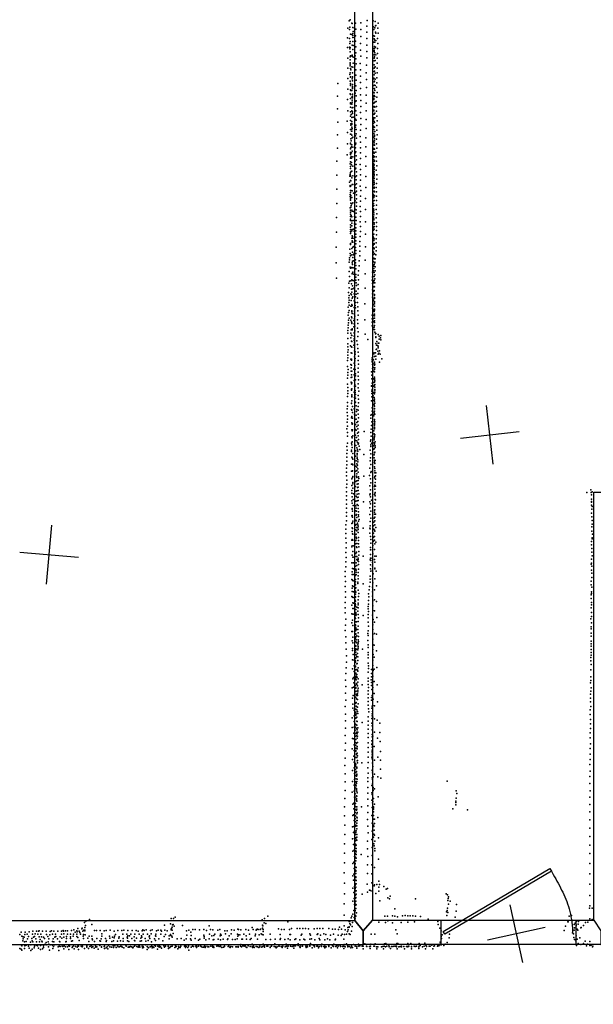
# Model space of a CAD drawing. Header units: millimetres. Extents: x -28060 to 102568, y -43892 to 51757.
# Tile 14 of 25: x 7708 to 11601, y -1507 to 5174. Entities that reach past the tile are written whole.
import ezdxf

# ---------------------------------------------------------------- set-up
doc = ezdxf.new("R2010")
doc.units = ezdxf.units.MM
for name, color, linetype in [('DOORS', 7, 'Continuous'), ('P', 9, 'Continuous'), ('PANOS', 10, 'Continuous'), ('ROOMS', 1, 'Continuous'), ('WALLS', 3, 'Continuous')]:
    doc.layers.add(name, color=color, linetype=linetype)

# ---------------------------------------------------------------- blocks, each defined once
blk = doc.blocks.new('1-Standard_3D')
for points in [[(-403.982, 5.64828), (253.382, 394.931), (263.573, 377.722), (-393.791, -11.5606), (-403.982, 5.64828)], [(263.573, 377.722), (275.367, 357.142), (283.15, 343.495), (290.844, 329.879), (298.429, 316.269), (305.882, 302.642), (313.184, 288.973), (320.313, 275.239), (327.249, 261.416), (333.971, 247.479), (340.456, 233.405), (346.686, 219.17), (352.638, 204.75), (358.291, 190.121), (363.626, 175.258), (368.62, 160.139), (373.253, 144.738), (377.503, 129.032), (381.351, 112.998), (384.774, 96.6102), (387.752, 79.8457), (390.265, 62.6802), (392.29, 45.0899), (393.807, 27.0508), (395.085, -0.90191)]]:
    blk.add_lwpolyline(points)

msp = doc.modelspace()

# ---------------------------------------------------------------- linework, layer by layer
at = {"layer": 'DOORS'}
msp.add_lwpolyline([(11483.1, -1102.1), (10568.7, -1102.1), (10568.7, -937), (11483.1, -937), (11483.1, -1102.1)], dxfattribs=at)
at = {"layer": 'P'}
for p in [(9945, 5166), (9950, 5172), (9963, 5149), (9965, 5148), (9988, 5150), (10023, 5153), (10066, 5168), (10107, 5166), (10121, 5162), (10141, 5150), (9935, 5116), (9946, 5106), (9948, 5122), (9968, 5080), (9970, 5121), (9971, 5094), (9980, 5117), (9989, 5109), (10024, 5106), (10065, 5130), (10065, 5089), (10108, 5125), (10112, 5107), (10119, 5118), (10122, 5132), (10122, 5089), (10126, 5134), (10126, 5081), (10139, 5116), (10141, 5081), (9932, 5051), (9947, 5047), (9949, 5013), (9951, 5026), (9953, 5076), (9963, 5073), (9968, 5053), (9970, 5067), (9970, 5026), (9980, 5052), (9987, 5065), (9988, 5027), (10022, 5013), (10023, 5059), (10065, 5047), (10111, 5063), (10111, 5021), (10113, 5043), (10116, 5061), (10118, 5034), (10118, 5020), (10124, 5033), (10137, 5047), (10139, 5012), (9932, 4985), (9947, 4987), (9949, 4976), (9951, 4984), (9951, 4956), (9964, 5000), (9970, 4972), (9972, 4999), (9982, 4989), (9990, 4989), (9990, 4949), (10021, 4967), (10063, 5001), (10063, 4958), (10112, 4979), (10114, 4964), (10114, 4958), (10115, 4978), (10117, 4991), (10118, 4949), (10123, 4987), (10136, 4979), (10136, 4945), (9934, 4913), (9950, 4900), (9951, 4922), (9951, 4880), (9953, 4929), (9954, 4927), (9965, 4932), (9965, 4927), (9972, 4920), (9972, 4879), (9984, 4928), (9990, 4909), (10023, 4925), (10064, 4914), (10113, 4935), (10114, 4913), (10114, 4894), (10116, 4921), (10117, 4935), (10121, 4897), (10124, 4936), (10133, 4878), (10135, 4912), (9934, 4844), (9950, 4814), (9951, 4871), (9951, 4860), (9952, 4843), (9955, 4834), (9963, 4853), (9966, 4812), (9968, 4852), (9982, 4860), (9989, 4834), (9991, 4874), (10019, 4877), (10020, 4833), (10060, 4814), (10062, 4865), (10113, 4867), (10113, 4845), (10113, 4822), (10114, 4867), (10115, 4825), (10118, 4852), (10120, 4853), (10120, 4811), (10133, 4812), (10134, 4844), (9934, 4774), (9949, 4801), (9951, 4756), (9953, 4784), (9954, 4786), (9965, 4773), (9966, 4786), (9966, 4784), (9966, 4759), (9982, 4797), (9990, 4798), (9991, 4763), (10021, 4791), (10021, 4748), (10062, 4767), (10109, 4772), (10112, 4776), (10113, 4800), (10113, 4752), (10114, 4799), (10115, 4757), (10120, 4770), (10132, 4779), (10132, 4745), (9866, 4740), (9935, 4703), (9952, 4735), (9953, 4727), (9953, 4697), (9954, 4740), (9955, 4692), (9962, 4693), (9966, 4707), (9967, 4733), (9967, 4720), (9967, 4714), (9983, 4738), (9990, 4725), (9991, 4692), (10021, 4706), (10061, 4714), (10109, 4679), (10110, 4726), (10113, 4706), (10113, 4678), (10115, 4704), (10116, 4730), (10118, 4694), (10120, 4726), (10129, 4715), (10134, 4679), (9865, 4655), (9933, 4631), (9951, 4670), (9953, 4638), (9954, 4667), (9961, 4648), (9965, 4628), (9965, 4615), (9966, 4654), (9967, 4668), (9967, 4644), (9984, 4676), (9986, 4619), (9991, 4657), (9991, 4624), (10020, 4664), (10023, 4625), (10059, 4661), (10109, 4652), (10111, 4631), (10112, 4638), (10113, 4658), (10117, 4611), (10118, 4615), (10119, 4652), (10128, 4618), (10131, 4648), (9865, 4569), (9935, 4556), (9952, 4580), (9952, 4549), (9953, 4609), (9953, 4603), (9961, 4601), (9962, 4556), (9963, 4602), (9964, 4576), (9967, 4549), (9970, 4578), (9985, 4557), (9990, 4554), (9991, 4590), (10022, 4544), (10023, 4585), (10059, 4607), (10059, 4554), (10111, 4606), (10111, 4556), (10112, 4582), (10112, 4559), (10114, 4585), (10118, 4579), (10130, 4584), (10130, 4552), (9866, 4479), (9931, 4486), (9952, 4519), (9952, 4490), (9958, 4531), (9961, 4509), (9962, 4483), (9963, 4510), (9966, 4536), (9971, 4512), (9986, 4499), (9991, 4491), (9993, 4526), (10023, 4503), (10059, 4497), (10110, 4494), (10112, 4533), (10112, 4507), (10112, 4506), (10114, 4533), (10114, 4483), (10119, 4540), (10119, 4508), (10132, 4520), (10134, 4487), (9953, 4428), (9956, 4467), (9956, 4457), (9960, 4418), (9961, 4470), (9961, 4463), (9962, 4444), (9962, 4430), (9962, 4417), (9965, 4436), (9987, 4444), (9990, 4458), (9991, 4428), (10021, 4423), (10023, 4463), (10059, 4435), (10106, 4442), (10107, 4468), (10109, 4452), (10111, 4428), (10116, 4476), (10116, 4445), (10117, 4414), (10119, 4415), (10131, 4425), (10132, 4456), (9864, 4392), (9933, 4408), (9952, 4397), (9955, 4397), (9956, 4365), (9958, 4352), (9962, 4391), (9964, 4372), (9970, 4376), (9987, 4385), (9991, 4398), (9993, 4369), (10019, 4382), (10020, 4343), (10057, 4372), (10111, 4349), (10112, 4402), (10112, 4376), (10116, 4384), (10116, 4364), (10116, 4352), (10117, 4389), (10130, 4363), (10134, 4393), (9864, 4301), (9933, 4332), (9953, 4335), (9954, 4331), (9954, 4298), (9956, 4303), (9959, 4325), (9959, 4311), (9962, 4325), (9964, 4281), (9969, 4308), (9987, 4327), (9988, 4305), (9990, 4335), (9990, 4277), (10021, 4305), (10057, 4311), (10111, 4300), (10112, 4294), (10113, 4338), (10113, 4325), (10113, 4322), (10115, 4295), (10116, 4323), (10130, 4332), (10132, 4301), (9861, 4213), (9931, 4257), (9953, 4273), (9953, 4264), (9953, 4233), (9954, 4259), (9955, 4239), (9958, 4245), (9959, 4233), (9960, 4271), (9968, 4243), (9985, 4270), (9985, 4214), (9991, 4250), (9993, 4223), (10021, 4269), (10021, 4231), (10057, 4246), (10110, 4249), (10112, 4274), (10112, 4238), (10112, 4223), (10113, 4267), (10114, 4271), (10114, 4245), (10114, 4212), (10115, 4215), (10125, 4274), (10127, 4243), (10129, 4213), (9950, 4195), (9953, 4209), (9954, 4177), (9954, 4164), (9957, 4144), (9959, 4205), (9959, 4188), (9962, 4145), (9969, 4180), (9987, 4161), (9990, 4165), (9991, 4192), (10019, 4191), (10021, 4157), (10058, 4179), (10108, 4197), (10109, 4172), (10110, 4180), (10110, 4159), (10110, 4146), (10111, 4184), (10113, 4168), (10113, 4156), (10114, 4189), (10128, 4153), (10131, 4181), (9861, 4119), (9949, 4111), (9950, 4125), (9951, 4121), (9952, 4083), (9953, 4137), (9955, 4112), (9955, 4079), (9963, 4101), (9968, 4115), (9987, 4108), (9992, 4086), (9994, 4142), (9994, 4115), (10021, 4120), (10021, 4084), (10056, 4109), (10110, 4133), (10111, 4120), (10111, 4107), (10112, 4096), (10112, 4082), (10113, 4142), (10113, 4095), (10114, 4126), (10114, 4118), (10132, 4121), (10132, 4091), (9861, 4024), (9946, 4071), (9951, 4048), (9951, 4042), (9953, 4015), (9955, 4047), (9955, 4014), (9964, 4056), (9965, 4013), (9970, 4055), (9985, 4052), (9991, 4032), (9993, 4060), (9994, 4010), (10018, 4045), (10024, 4014), (10056, 4035), (10109, 4033), (10110, 4054), (10113, 4072), (10113, 4066), (10113, 4056), (10113, 4038), (10113, 4030), (10114, 4009), (10128, 4034), (10129, 4063), (9950, 3988), (9951, 3973), (9952, 3959), (9953, 3970), (9954, 4001), (9954, 3949), (9956, 3980), (9963, 3968), (9974, 3997), (9984, 3945), (9986, 4000), (9993, 3958), (9994, 3985), (10020, 3975), (10021, 3942), (10054, 3960), (10106, 3965), (10110, 4008), (10110, 3987), (10111, 3966), (10112, 3976), (10113, 3946), (10115, 3979), (10116, 4005), (10129, 4005), (10129, 3975), (10130, 3946), (9860, 3926), (9951, 3896), (9954, 3881), (9955, 3901), (9956, 3929), (9958, 3913), (9962, 3923), (9962, 3880), (9964, 3875), (9970, 3930), (9982, 3891), (9991, 3883), (9993, 3933), (9993, 3908), (10019, 3905), (10055, 3885), (10105, 3939), (10106, 3913), (10107, 3909), (10109, 3927), (10109, 3889), (10109, 3887), (10112, 3913), (10112, 3881), (10128, 3885), (10129, 3915), (9857, 3832), (9952, 3853), (9952, 3839), (9952, 3819), (9953, 3867), (9953, 3810), (9957, 3845), (9961, 3836), (9961, 3809), (9971, 3811), (9973, 3872), (9980, 3838), (9990, 3834), (9991, 3860), (9991, 3812), (10022, 3873), (10022, 3839), (10108, 3834), (10108, 3816), (10109, 3869), (10110, 3835), (10111, 3862), (10111, 3849), (10111, 3822), (10111, 3816), (10128, 3828), (10131, 3856), (9952, 3781), (9953, 3766), (9953, 3751), (9961, 3793), (9961, 3774), (9964, 3749), (9974, 3753), (9980, 3788), (9989, 3786), (9989, 3762), (10019, 3803), (10020, 3770), (10054, 3802), (10105, 3742), (10108, 3763), (10109, 3798), (10109, 3746), (10113, 3796), (10113, 3786), (10113, 3770), (10113, 3753), (10129, 3770), (10129, 3743), (10130, 3798), (9857, 3732), (9953, 3737), (9953, 3722), (9955, 3735), (9961, 3690), (9962, 3740), (9964, 3706), (9966, 3702), (9970, 3691), (9979, 3738), (9980, 3688), (9989, 3740), (9989, 3718), (9990, 3697), (10019, 3703), (10021, 3737), (10054, 3719), (10106, 3717), (10107, 3700), (10110, 3716), (10111, 3718), (10111, 3676), (10112, 3690), (10113, 3686), (10127, 3687), (10130, 3714), (9855, 3631), (9949, 3617), (9952, 3648), (9954, 3654), (9962, 3620), (9964, 3673), (9964, 3663), (9968, 3665), (9968, 3630), (9969, 3630), (9975, 3635), (9987, 3628), (9990, 3673), (9990, 3652), (9990, 3608), (10016, 3636), (10017, 3669), (10054, 3632), (10105, 3674), (10106, 3644), (10106, 3628), (10113, 3623), (10114, 3654), (10114, 3650), (10114, 3618), (10127, 3659), (10128, 3631), (9947, 3557), (9947, 3543), (9951, 3586), (9953, 3571), (9954, 3574), (9961, 3577), (9967, 3595), (9968, 3559), (9973, 3577), (9977, 3588), (9987, 3543), (9989, 3587), (10016, 3602), (10016, 3571), (10052, 3541), (10104, 3576), (10104, 3550), (10105, 3602), (10110, 3596), (10112, 3582), (10112, 3555), (10114, 3550), (10115, 3584), (10121, 3550), (10124, 3578), (10128, 3604), (9856, 3524), (9945, 3528), (9950, 3494), (9954, 3488), (9961, 3491), (9963, 3490), (9965, 3524), (9966, 3536), (9966, 3513), (9972, 3489), (9973, 3538), (9988, 3524), (9989, 3484), (9990, 3505), (10011, 3504), (10012, 3537), (10106, 3533), (10107, 3507), (10112, 3500), (10112, 3486), (10114, 3513), (10117, 3526), (10118, 3529), (10118, 3524), (10120, 3496), (9857, 3419), (9945, 3465), (9947, 3431), (9963, 3408), (9964, 3450), (9965, 3452), (9970, 3460), (9976, 3447), (9989, 3445), (9989, 3426), (10006, 3439), (10007, 3470), (10007, 3409), (10053, 3450), (10103, 3461), (10103, 3428), (10103, 3426), (10104, 3472), (10108, 3470), (10113, 3459), (10113, 3431), (10118, 3443), (10119, 3416), (10121, 3469), (9942, 3386), (9943, 3353), (9946, 3400), (9956, 3402), (9959, 3344), (9960, 3382), (9966, 3367), (9968, 3347), (9969, 3403), (9977, 3402), (9977, 3355), (9990, 3406), (9992, 3389), (9993, 3370), (10005, 3377), (10005, 3347), (10052, 3351), (10101, 3407), (10102, 3384), (10102, 3341), (10104, 3361), (10108, 3397), (10109, 3360), (10112, 3389), (10113, 3403), (10114, 3362), (10115, 3361), (10119, 3388), (9939, 3322), (9942, 3287), (9945, 3302), (9956, 3314), (9959, 3306), (9962, 3324), (9965, 3283), (9970, 3294), (9979, 3313), (9988, 3292), (9991, 3312), (9992, 3332), (10001, 3284), (10003, 3315), (10102, 3313), (10103, 3290), (10104, 3317), (10106, 3277), (10111, 3332), (10114, 3336), (10116, 3289), (10117, 3308), (10117, 3304), (10117, 3282), (9937, 3222), (9941, 3255), (9943, 3236), (9944, 3270), (9955, 3229), (9958, 3269), (9959, 3230), (9962, 3240), (9965, 3235), (9977, 3265), (9978, 3221), (9985, 3235), (9986, 3254), (9986, 3218), (10001, 3255), (10002, 3226), (10050, 3245), (10103, 3217), (10104, 3243), (10106, 3268), (10106, 3239), (10112, 3208), (10115, 3261), (10115, 3256), (10115, 3229), (10116, 3209), (10117, 3246), (9938, 3169), (9940, 3186), (9943, 3149), (9944, 3201), (9959, 3157), (9961, 3191), (9961, 3151), (9963, 3199), (9965, 3180), (9977, 3177), (9981, 3195), (9981, 3145), (9982, 3162), (10002, 3197), (10005, 3169), (10099, 3169), (10101, 3143), (10105, 3197), (10109, 3147), (10111, 3167), (10114, 3194), (10115, 3176), (10116, 3202), (10116, 3149), (10117, 3165), (9937, 3100), (9938, 3082), (9939, 3134), (9939, 3117), (9956, 3135), (9960, 3123), (9961, 3116), (9961, 3111), (9965, 3075), (9975, 3133), (9975, 3089), (9979, 3109), (9982, 3095), (10001, 3138), (10001, 3081), (10003, 3111), (10050, 3137), (10100, 3097), (10101, 3120), (10109, 3125), (10109, 3086), (10114, 3087), (10115, 3131), (10115, 3118), (10115, 3098), (9934, 3046), (9935, 3010), (9936, 3064), (9956, 3046), (9956, 3015), (9957, 3068), (9959, 3033), (9963, 3031), (9964, 3070), (9977, 3049), (9978, 3008), (9979, 3027), (9980, 3044), (9982, 3062), (10002, 3024), (10005, 3055), (10053, 3039), (10113, 3072), (10116, 3071), (10118, 3053), (10123, 3043), (10124, 3045), (10124, 3017), (10125, 3021), (10140, 3037), (10147, 3025), (10157, 3015), (10160, 3031), (9935, 2954), (9936, 2973), (9953, 2961), (9960, 2992), (9960, 2953), (9963, 2991), (9963, 2952), (9976, 2964), (9979, 2996), (9980, 2980), (9980, 2949), (9997, 2995), (10001, 2970), (10002, 2943), (10071, 3004), (10124, 2976), (10130, 2965), (10132, 2990), (10136, 2963), (10140, 2978), (10140, 2958), (10141, 2946), (10146, 2978), (10147, 3005), (10160, 3001), (9934, 2917), (9934, 2878), (9936, 2897), (9938, 2933), (9957, 2913), (9961, 2911), (9962, 2910), (9980, 2926), (9980, 2885), (9984, 2920), (9984, 2905), (9984, 2874), (10006, 2917), (10008, 2890), (10101, 2879), (10112, 2906), (10113, 2912), (10116, 2889), (10123, 2914), (10125, 2890), (10127, 2935), (10129, 2939), (10138, 2925), (10141, 2904), (10146, 2911), (10150, 2927), (10155, 2903), (10166, 2873), (9933, 2861), (9933, 2821), (9956, 2869), (9956, 2833), (9957, 2812), (9959, 2871), (9959, 2864), (9960, 2829), (9977, 2842), (9983, 2859), (9983, 2828), (10005, 2861), (10006, 2809), (10008, 2836), (10099, 2868), (10100, 2851), (10101, 2856), (10102, 2833), (10110, 2865), (10111, 2813), (10113, 2839), (10115, 2830), (10116, 2850), (10118, 2811), (10119, 2835), (10124, 2870), (10150, 2849), (9932, 2742), (9934, 2761), (9936, 2780), (9937, 2799), (9958, 2789), (9958, 2746), (9960, 2764), (9961, 2748), (9963, 2789), (9976, 2802), (9979, 2764), (9985, 2801), (9986, 2757), (9987, 2771), (10004, 2781), (10006, 2755), (10096, 2783), (10097, 2761), (10102, 2764), (10103, 2806), (10109, 2788), (10115, 2785), (10116, 2749), (10117, 2800), (10117, 2784), (9933, 2700), (9935, 2677), (9958, 2714), (9959, 2703), (9962, 2709), (9978, 2725), (9980, 2687), (9982, 2698), (9986, 2686), (9988, 2730), (10004, 2676), (10005, 2702), (10007, 2729), (10095, 2690), (10095, 2686), (10098, 2736), (10101, 2708), (10107, 2712), (10108, 2737), (10111, 2686), (10115, 2739), (10116, 2732), (10116, 2715), (10116, 2693), (10118, 2698), (10118, 2681), (10119, 2724), (9933, 2616), (9935, 2656), (9935, 2636), (9959, 2660), (9960, 2666), (9961, 2618), (9961, 2614), (9962, 2668), (9962, 2627), (9978, 2646), (9980, 2609), (9983, 2616), (9985, 2658), (9985, 2644), (9986, 2631), (10005, 2624), (10009, 2652), (10097, 2638), (10097, 2615), (10098, 2652), (10099, 2665), (10101, 2659), (10106, 2621), (10111, 2641), (10114, 2610), (10117, 2647), (10117, 2634), (10118, 2664), (10118, 2660), (10118, 2647), (9932, 2575), (9933, 2552), (9960, 2571), (9960, 2569), (9961, 2587), (9966, 2548), (9982, 2573), (9987, 2579), (9988, 2605), (9991, 2553), (10004, 2548), (10007, 2599), (10007, 2574), (10096, 2588), (10099, 2540), (10105, 2564), (10114, 2590), (10114, 2560), (10115, 2585), (10115, 2572), (10117, 2598), (10117, 2550), (10118, 2572), (9930, 2533), (9931, 2509), (9932, 2485), (9960, 2528), (9960, 2473), (9963, 2523), (9963, 2481), (9966, 2508), (9979, 2534), (9981, 2497), (9992, 2490), (9993, 2515), (9996, 2529), (10005, 2497), (10006, 2523), (10007, 2473), (10092, 2491), (10098, 2494), (10100, 2518), (10111, 2485), (10113, 2510), (10114, 2497), (10115, 2536), (10116, 2534), (10116, 2499), (10117, 2518), (10119, 2497), (9931, 2442), (9933, 2462), (9933, 2416), (9962, 2437), (9964, 2428), (9966, 2469), (9966, 2432), (9983, 2461), (9987, 2427), (9992, 2464), (9995, 2440), (9995, 2414), (10003, 2446), (10004, 2423), (10091, 2470), (10095, 2420), (10097, 2445), (10115, 2460), (10115, 2459), (10115, 2409), (10116, 2434), (10116, 2423), (10117, 2448), (10117, 2430), (10119, 2445), (9928, 2398), (9932, 2372), (9933, 2348), (9961, 2391), (9962, 2344), (9964, 2384), (9967, 2390), (9970, 2349), (9987, 2354), (9988, 2392), (9992, 2388), (9994, 2339), (10001, 2367), (10003, 2398), (10005, 2349), (10008, 2375), (10045, 2380), (10092, 2372), (10094, 2396), (10094, 2347), (10112, 2384), (10114, 2363), (10115, 2403), (10115, 2359), (10115, 2344), (10117, 2398), (10117, 2346), (10119, 2357), (9929, 2277), (9932, 2300), (9960, 2300), (9962, 2289), (9964, 2337), (9965, 2310), (9986, 2318), (9989, 2284), (9997, 2316), (10000, 2305), (10004, 2294), (10007, 2326), (10008, 2301), (10011, 2279), (10089, 2314), (10091, 2277), (10092, 2322), (10092, 2289), (10095, 2301), (10112, 2281), (10113, 2334), (10113, 2322), (10113, 2303), (10117, 2297), (10117, 2293), (10120, 2308), (10120, 2283), (9928, 2230), (9928, 2205), (9930, 2253), (9960, 2253), (9960, 2243), (9962, 2205), (9965, 2270), (9968, 2231), (9987, 2212), (9989, 2249), (9996, 2268), (9998, 2231), (9999, 2220), (9999, 2206), (10000, 2256), (10002, 2245), (10017, 2258), (10043, 2223), (10087, 2252), (10090, 2227), (10112, 2259), (10113, 2262), (10113, 2221), (10117, 2235), (10118, 2240), (10121, 2270), (9928, 2154), (9929, 2179), (9960, 2158), (9964, 2200), (9967, 2157), (9969, 2152), (9970, 2192), (9990, 2145), (9992, 2180), (9997, 2160), (9998, 2196), (10000, 2150), (10003, 2187), (10003, 2174), (10086, 2180), (10089, 2201), (10091, 2155), (10114, 2201), (10115, 2180), (10117, 2170), (10117, 2140), (10118, 2185), (10119, 2163), (10121, 2182), (9925, 2079), (9927, 2130), (9927, 2103), (9959, 2111), (9964, 2111), (9966, 2112), (9970, 2074), (9989, 2109), (9993, 2077), (9995, 2137), (9996, 2091), (9997, 2114), (10002, 2127), (10004, 2104), (10043, 2076), (10082, 2080), (10084, 2131), (10090, 2101), (10094, 2107), (10118, 2129), (10118, 2113), (10119, 2098), (10119, 2074), (10122, 2079), (10124, 2099), (9928, 2050), (9928, 2023), (9961, 2012), (9963, 2059), (9966, 2068), (9968, 2034), (9968, 2025), (9988, 2006), (9990, 2040), (9995, 2067), (9997, 2044), (9999, 2022), (10005, 2047), (10005, 2024), (10007, 2071), (10010, 2060), (10084, 2010), (10088, 2059), (10092, 2032), (10115, 2064), (10116, 2007), (10116, 2005), (10119, 2016), (10120, 2033), (10122, 2056), (10123, 2008), (9925, 1943), (9927, 1999), (9927, 1969), (9962, 1960), (9963, 1979), (9970, 1995), (9973, 1956), (9991, 1974), (9992, 1941), (9996, 1976), (9998, 1953), (10001, 1999), (10005, 2002), (10006, 1980), (10009, 1957), (10084, 1950), (10086, 1956), (10088, 1983), (10116, 1952), (10119, 1987), (10119, 1956), (10120, 1965), (10121, 1942), (11556, 1965), (11584, 1984), (11586, 1965), (11588, 1949), (11593, 1969), (9925, 1915), (9927, 1886), (9962, 1909), (9964, 1936), (9965, 1894), (9971, 1878), (9972, 1917), (9989, 1875), (9990, 1907), (9998, 1908), (9998, 1885), (9999, 1931), (10005, 1878), (10006, 1934), (10006, 1912), (10042, 1903), (10085, 1903), (10088, 1888), (10089, 1936), (10095, 1913), (10117, 1894), (10117, 1892), (10118, 1894), (10120, 1917), (10123, 1915), (11588, 1900), (11589, 1919), (11589, 1904), (11589, 1879), (11593, 1871), (9925, 1804), (9927, 1858), (9927, 1830), (9963, 1806), (9964, 1857), (9964, 1809), (9965, 1852), (9966, 1838), (9990, 1842), (9992, 1860), (9992, 1811), (9993, 1839), (9994, 1817), (10006, 1857), (10007, 1835), (10008, 1813), (10084, 1862), (10085, 1817), (10090, 1838), (10116, 1819), (10117, 1846), (10117, 1833), (10119, 1870), (10119, 1847), (10123, 1818), (11589, 1825), (11590, 1852), (9921, 1746), (9925, 1772), (9962, 1756), (9966, 1799), (9967, 1759), (9968, 1770), (9988, 1743), (9990, 1778), (9991, 1772), (9992, 1749), (9997, 1795), (10000, 1757), (10002, 1747), (10007, 1802), (10008, 1770), (10011, 1781), (10086, 1769), (10087, 1739), (10090, 1791), (10110, 1740), (10112, 1765), (10114, 1792), (10118, 1797), (10118, 1772), (10118, 1747), (11591, 1801), (11592, 1776), (11593, 1751), (9922, 1716), (9922, 1686), (9965, 1726), (9965, 1701), (9966, 1685), (9967, 1720), (9969, 1682), (9989, 1713), (9989, 1681), (9991, 1683), (9994, 1727), (9997, 1706), (10002, 1725), (10004, 1736), (10004, 1715), (10005, 1693), (10040, 1723), (10084, 1723), (10085, 1690), (10086, 1719), (10110, 1689), (10112, 1716), (10117, 1709), (10118, 1704), (10124, 1727), (11590, 1702), (11591, 1733), (11596, 1683), (9922, 1655), (9923, 1623), (9963, 1642), (9965, 1647), (9970, 1643), (9975, 1604), (9988, 1618), (9990, 1639), (9992, 1662), (9994, 1654), (9996, 1619), (10007, 1660), (10007, 1617), (10008, 1639), (10089, 1666), (10090, 1622), (10091, 1647), (10105, 1605), (10110, 1663), (10110, 1634), (10115, 1666), (10117, 1643), (10118, 1617), (10125, 1628), (11588, 1632), (11588, 1610), (11594, 1657), (11594, 1650), (9921, 1559), (9923, 1590), (9963, 1596), (9964, 1540), (9965, 1603), (9970, 1566), (9970, 1565), (9990, 1552), (9993, 1596), (9994, 1560), (9995, 1592), (10009, 1596), (10009, 1564), (10010, 1541), (10088, 1592), (10089, 1576), (10089, 1545), (10103, 1576), (10104, 1550), (10115, 1578), (10116, 1578), (11591, 1585), (11591, 1561), (9922, 1494), (9924, 1525), (9962, 1487), (9968, 1526), (9971, 1487), (9972, 1527), (9973, 1487), (9991, 1531), (9992, 1488), (9996, 1531), (9996, 1511), (10001, 1503), (10005, 1520), (10006, 1510), (10008, 1498), (10008, 1476), (10038, 1534), (10087, 1508), (10089, 1519), (10089, 1475), (10091, 1504), (10101, 1519), (10102, 1491), (10115, 1510), (10118, 1533), (10119, 1493), (10127, 1533), (11587, 1479), (11588, 1486), (11589, 1514), (11592, 1535), (9918, 1430), (9921, 1461), (9965, 1427), (9965, 1410), (9966, 1449), (9972, 1408), (9973, 1447), (9988, 1466), (9990, 1445), (9991, 1424), (9992, 1438), (9992, 1408), (9995, 1469), (10006, 1422), (10007, 1444), (10088, 1447), (10090, 1431), (10103, 1466), (10103, 1438), (10106, 1413), (10118, 1452), (10119, 1448), (10128, 1432), (11589, 1439), (11590, 1466), (11591, 1417), (9918, 1396), (9919, 1361), (9963, 1374), (9967, 1371), (9971, 1367), (9984, 1344), (9986, 1375), (9986, 1360), (9987, 1402), (9988, 1339), (10002, 1347), (10003, 1358), (10005, 1379), (10006, 1400), (10039, 1346), (10086, 1397), (10086, 1356), (10087, 1378), (10103, 1380), (10104, 1352), (10118, 1380), (11586, 1363), (11587, 1339), (11590, 1389), (9918, 1327), (9919, 1292), (9964, 1317), (9965, 1293), (9967, 1332), (9972, 1328), (9974, 1291), (9984, 1315), (9986, 1296), (9986, 1276), (9989, 1288), (9990, 1318), (10005, 1302), (10009, 1280), (10075, 1277), (10079, 1305), (10081, 1328), (10103, 1322), (10103, 1292), (10117, 1306), (10130, 1332), (11587, 1271), (11588, 1292), (11588, 1280), (11590, 1323), (9918, 1220), (9919, 1255), (9962, 1260), (9967, 1255), (9969, 1216), (9972, 1252), (9973, 1214), (9985, 1234), (9985, 1213), (9986, 1258), (9986, 1255), (9987, 1229), (10005, 1215), (10006, 1237), (10006, 1204), (10007, 1259), (10076, 1232), (10076, 1207), (10077, 1258), (10103, 1261), (10105, 1230), (10117, 1238), (10129, 1225), (11585, 1247), (11589, 1219), (11589, 1203), (9916, 1148), (9918, 1183), (9963, 1201), (9963, 1142), (9969, 1178), (9969, 1139), (9977, 1140), (9979, 1179), (9986, 1192), (9987, 1172), (9988, 1202), (9989, 1172), (9989, 1152), (9989, 1145), (9997, 1187), (10003, 1160), (10004, 1137), (10005, 1182), (10072, 1177), (10072, 1138), (10073, 1191), (10075, 1157), (10104, 1196), (10104, 1165), (10116, 1162), (11586, 1182), (11588, 1151), (9921, 1105), (9962, 1082), (9967, 1100), (9984, 1115), (9986, 1110), (9988, 1088), (9990, 1130), (9992, 1135), (9994, 1088), (10006, 1091), (10008, 1114), (10038, 1130), (10074, 1114), (10074, 1086), (10103, 1132), (10106, 1103), (10115, 1085), (10131, 1118), (11584, 1109), (11588, 1123), (11589, 1082), (9918, 1029), (9920, 1066), (9963, 1022), (9966, 1023), (9968, 1062), (9988, 1068), (9988, 1060), (9988, 1027), (9989, 1006), (9989, 1005), (9990, 1048), (9991, 1034), (9992, 1039), (10003, 1035), (10005, 1012), (10006, 1058), (10071, 1009), (10073, 1026), (10075, 1059), (10104, 1068), (10104, 1036), (10115, 1008), (10130, 1005), (11585, 1040), (11585, 1010), (11587, 1054), (9922, 985), (9922, 946), (9965, 958), (9968, 983), (9968, 945), (9988, 978), (9989, 951), (9990, 986), (9991, 966), (9995, 993), (9996, 945), (10005, 943), (10006, 966), (10008, 989), (10008, 954), (10071, 962), (10072, 994), (10104, 1002), (10105, 970), (11585, 991), (11585, 957), (11585, 939), (9923, 903), (9967, 906), (9967, 893), (9988, 895), (9989, 923), (9989, 904), (9990, 925), (9990, 883), (9999, 900), (10000, 874), (10002, 897), (10003, 932), (10005, 908), (10006, 920), (10035, 902), (10073, 931), (10073, 914), (10073, 880), (10105, 934), (10105, 899), (10114, 929), (10130, 890), (11585, 923), (11585, 901), (11586, 879), (9925, 815), (9926, 857), (9967, 830), (9971, 867), (9979, 828), (9985, 867), (9987, 840), (9987, 822), (9988, 814), (9990, 843), (9992, 863), (9996, 852), (9997, 803), (9998, 805), (10002, 850), (10003, 825), (10073, 844), (10073, 807), (10074, 863), (10104, 827), (10106, 866), (10114, 849), (11584, 845), (11584, 824), (11586, 861), (9922, 737), (9924, 776), (9966, 769), (9977, 750), (9978, 789), (9987, 787), (9988, 782), (9989, 761), (9989, 740), (9995, 764), (10001, 759), (10002, 752), (10006, 775), (10073, 747), (10075, 790), (10075, 770), (10095, 765), (10095, 737), (10104, 791), (10106, 758), (10114, 767), (10132, 779), (11583, 761), (11586, 799), (9920, 693), (9968, 701), (9974, 711), (9976, 673), (9988, 734), (9989, 700), (9990, 709), (9991, 720), (9992, 694), (9993, 669), (9997, 730), (9998, 712), (10003, 678), (10006, 701), (10073, 705), (10074, 685), (10094, 695), (10095, 715), (10095, 675), (10105, 720), (10105, 680), (10113, 684), (11582, 673), (11584, 715), (11584, 690), (9920, 604), (9921, 648), (9965, 639), (9974, 645), (9988, 659), (9989, 642), (9990, 638), (9990, 616), (9991, 618), (9997, 665), (10000, 653), (10002, 625), (10003, 612), (10006, 637), (10033, 660), (10073, 662), (10074, 619), (10075, 643), (10095, 655), (10098, 629), (10105, 642), (10105, 603), (10114, 602), (10133, 661), (11584, 618), (11586, 640), (9921, 557), (9967, 570), (9972, 587), (9990, 577), (9990, 536), (9992, 597), (9992, 540), (9994, 591), (9994, 566), (10000, 600), (10001, 587), (10001, 561), (10073, 596), (10074, 573), (10074, 547), (10095, 575), (10095, 556), (10099, 589), (10106, 564), (10136, 546), (11581, 544), (11582, 596), (11582, 570), (9918, 513), (9969, 502), (9970, 528), (9979, 489), (9990, 495), (9990, 475), (9992, 516), (9993, 514), (9996, 490), (10000, 508), (10001, 480), (10005, 532), (10074, 522), (10075, 497), (10077, 476), (10097, 501), (10099, 516), (10102, 479), (10104, 521), (10116, 518), (11579, 491), (11583, 514), (9919, 416), (9920, 462), (9965, 437), (9977, 412), (9979, 450), (9989, 434), (9990, 455), (9991, 463), (9994, 439), (9995, 414), (9996, 442), (9999, 412), (10002, 466), (10032, 404), (10072, 413), (10073, 443), (10098, 432), (10098, 401), (10099, 464), (10099, 449), (10104, 441), (10116, 430), (10135, 421), (11580, 460), (11582, 425), (9919, 366), (9964, 370), (9977, 372), (9985, 352), (9986, 373), (9988, 393), (9992, 389), (9994, 365), (9995, 340), (9996, 386), (9999, 356), (10003, 369), (10003, 340), (10073, 387), (10074, 360), (10099, 354), (10100, 383), (10102, 352), (10103, 397), (10116, 339), (10153, 400), (10153, 336), (11579, 335), (11581, 395), (11581, 365), (9918, 317), (9967, 297), (9975, 294), (9976, 333), (9988, 270), (9990, 331), (9990, 311), (9990, 289), (9994, 315), (9998, 328), (9998, 299), (10000, 313), (10000, 269), (10074, 329), (10074, 302), (10098, 280), (10099, 323), (10100, 307), (10104, 312), (10137, 298), (10154, 275), (11579, 300), (9917, 217), (9919, 265), (9965, 226), (9978, 254), (9979, 215), (9989, 210), (9990, 250), (9990, 230), (9990, 215), (9994, 265), (9998, 242), (9999, 240), (9999, 225), (10072, 266), (10073, 235), (10073, 203), (10098, 255), (10100, 238), (10101, 263), (10101, 218), (10101, 209), (10114, 242), (10157, 208), (11579, 229), (11581, 261), (9917, 163), (9966, 153), (9976, 176), (9979, 136), (9989, 168), (9993, 188), (9994, 191), (9995, 167), (9999, 196), (9999, 145), (10000, 179), (10001, 147), (10072, 169), (10072, 134), (10098, 169), (10099, 199), (10101, 185), (10101, 159), (10116, 149), (10138, 169), (10157, 148), (11579, 154), (11580, 190), (9915, 112), (9967, 80), (9978, 97), (9986, 127), (9986, 106), (9986, 86), (9989, 118), (9993, 70), (9994, 72), (9996, 95), (9997, 102), (10001, 131), (10030, 130), (10071, 97), (10100, 78), (10102, 132), (10102, 128), (10102, 78), (10103, 85), (10104, 106), (10157, 88), (11578, 119), (11579, 74), (9916, 56), (9916, 1), (9967, 5), (9980, 58), (9980, 17), (9986, 65), (9988, 3), (9990, 44), (9992, 22), (9994, 40), (9996, 55), (9996, 5), (9997, 47), (9999, 21), (10070, 4), (10071, 30), (10072, 61), (10099, 29), (10102, 64), (10103, 18), (10107, 35), (10116, 53), (10138, 35), (10160, 26), (10608, 6), (11576, 38), (9916, -56), (9977, -21), (9977, -61), (9983, -59), (9985, -39), (9986, -18), (9992, -1), (9992, -25), (9994, -9), (9994, -43), (9994, -49), (9997, -62), (10071, -36), (10098, -22), (10101, -23), (10103, -11), (10105, -48), (10107, -36), (10107, -56), (10116, -45), (10670, -58), (11578, -10), (11579, -58), (9915, -112), (9965, -68), (9980, -103), (9982, -121), (9984, -80), (9984, -101), (9994, -94), (9994, -111), (9994, -120), (9995, -130), (9996, -96), (9999, -72), (10071, -74), (10071, -115), (10098, -72), (10098, -122), (10101, -83), (10105, -131), (10109, -110), (10140, -99), (10667, -128), (10670, -108), (10674, -77), (11577, -102), (9913, -168), (9968, -149), (9975, -181), (9976, -142), (9984, -185), (9988, -145), (9988, -165), (9991, -168), (9994, -191), (9995, -184), (9996, -167), (10028, -168), (10070, -160), (10099, -172), (10102, -141), (10109, -167), (10109, -175), (10109, -183), (10116, -150), (10648, -181), (10667, -139), (10668, -154), (10748, -187), (11578, -152), (9912, -228), (9968, -226), (9974, -221), (9977, -261), (9984, -206), (9984, -249), (9987, -228), (9995, -238), (9996, -214), (9997, -261), (9998, -261), (9999, -205), (9999, -242), (10069, -253), (10070, -206), (10098, -227), (10109, -202), (10109, -226), (10109, -251), (10117, -251), (10139, -240), (11577, -255), (11578, -202), (9914, -293), (9966, -303), (9976, -301), (9981, -333), (9986, -270), (9990, -293), (9990, -299), (9991, -331), (9995, -278), (9996, -297), (9997, -317), (10070, -299), (10099, -278), (10099, -333), (10110, -293), (10111, -301), (10113, -325), (10116, -280), (11577, -312), (9915, -356), (9967, -385), (9974, -341), (9980, -382), (9986, -378), (9986, -399), (9987, -356), (9990, -342), (9990, -385), (9995, -374), (9995, -394), (9996, -355), (10068, -400), (10072, -343), (10098, -390), (10109, -374), (10112, -354), (10115, -360), (10142, -379), (11578, -369), (9913, -418), (9974, -422), (9978, -462), (9983, -441), (9987, -421), (9989, -466), (9990, -430), (9991, -428), (9991, -451), (10069, -452), (10099, -444), (10112, -418), (10113, -432), (10118, -450), (10118, -466), (10119, -401), (11578, -428), (9913, -483), (9969, -468), (9980, -504), (9986, -509), (9987, -487), (9990, -470), (9990, -534), (9991, -472), (9991, -492), (9991, -516), (9992, -515), (10025, -490), (10070, -505), (10101, -498), (10144, -522), (11576, -484), (9913, -548), (9969, -552), (9976, -543), (9978, -585), (9984, -555), (9985, -553), (9987, -597), (9990, -576), (9990, -600), (9991, -579), (10069, -561), (10098, -562), (10117, -580), (11577, -551), (9911, -615), (9969, -635), (9974, -666), (9976, -625), (9982, -641), (9986, -619), (9989, -643), (9989, -647), (9990, -603), (9990, -621), (9990, -665), (9991, -668), (10069, -621), (10097, -623), (11578, -623), (9912, -685), (9968, -719), (9981, -708), (9984, -721), (9985, -699), (9987, -690), (9989, -712), (9992, -690), (10066, -692), (10082, -734), (10097, -684), (10113, -704), (10117, -697), (10132, -695), (10145, -673), (10146, -712), (10149, -695), (10179, -708), (10195, -727), (10204, -722), (11577, -692), (9912, -757), (9976, -748), (9978, -790), (9983, -744), (9985, -790), (9986, -735), (9986, -768), (9989, -783), (9990, -784), (9991, -737), (9991, -760), (10033, -760), (10068, -746), (10088, -735), (10101, -739), (10124, -756), (10146, -739), (10206, -784), (10218, -791), (10223, -774), (10395, -791), (10603, -757), (10612, -765), (10615, -790), (10619, -779), (11578, -770), (9911, -826), (9968, -807), (9980, -831), (9984, -858), (9985, -813), (9986, -835), (9988, -827), (9989, -807), (9990, -858), (9991, -833), (10153, -805), (10253, -859), (10611, -855), (10614, -803), (10617, -828), (10630, -808), (10672, -831), (11575, -856), (11576, -840), (11594, -854), (8182, -933), (8736, -926), (8753, -925), (8764, -916), (9354, -935), (9369, -925), (9393, -910), (9911, -902), (9957, -920), (9961, -909), (9970, -895), (9975, -872), (9977, -918), (9983, -880), (9983, -918), (9984, -928), (9985, -872), (9986, -905), (9990, -909), (9993, -886), (10185, -909), (10203, -909), (10238, -907), (10254, -910), (10272, -913), (10307, -907), (10324, -906), (10342, -908), (10359, -908), (10376, -908), (10393, -910), (10427, -911), (10480, -930), (10604, -879), (10606, -905), (10608, -872), (10613, -884), (10663, -916), (10669, -875), (11437, -909), (11453, -905), (11578, -928), (11594, -933), (8104, -992), (8129, -996), (8133, -991), (8149, -953), (8150, -986), (8155, -972), (8158, -944), (8199, -966), (8692, -970), (8732, -961), (8737, -998), (8739, -992), (8744, -985), (8746, -968), (8749, -966), (8757, -978), (8813, -972), (8883, -1001), (8898, -1001), (8928, -1002), (8958, -1000), (8995, -974), (9004, -1000), (9020, -1002), (9066, -1001), (9145, -1002), (9188, -998), (9194, -1001), (9210, -1002), (9242, -999), (9286, -987), (9292, -1000), (9315, -1001), (9321, -997), (9327, -1001), (9340, -1000), (9342, -998), (9356, -971), (9356, -992), (9357, -990), (9358, -975), (9360, -1000), (9368, -954), (9379, -960), (9464, -995), (9485, -999), (9502, -1000), (9527, -948), (9539, -1000), (9552, -993), (9591, -993), (9610, -993), (9629, -994), (9647, -993), (9669, -996), (9707, -995), (9726, -993), (9745, -993), (9765, -994), (9806, -994), (9830, -998), (9832, -997), (9850, -998), (9872, -999), (9879, -983), (9891, -997), (9910, -975), (9916, -1002), (9935, -986), (9937, -1002), (9945, -946), (9945, -982), (9945, -984), (9948, -960), (9953, -940), (9954, -969), (9965, -980), (9966, -953), (10145, -949), (10191, -953), (10207, -942), (10239, -954), (10261, -1002), (10296, -952), (10341, -951), (10387, -947), (10546, -946), (10549, -966), (10559, -990), (10565, -993), (11413, -977), (11427, -947), (11430, -947), (11470, -967), (11473, -989), (11477, -958), (11481, -954), (11484, -969), (11485, -976), (11486, -943), (11492, -998), (11497, -963), (11500, -945), (11517, -989), (11519, -987), (11534, -973), (11548, -952), (11564, -949), (7709, -1033), (7718, -1017), (7722, -1046), (7731, -1063), (7733, -1050), (7738, -1051), (7744, -1034), (7745, -1019), (7759, -1031), (7761, -1063), (7767, -1048), (7772, -1015), (7790, -1062), (7796, -1032), (7797, -1012), (7803, -1052), (7809, -1048), (7813, -1030), (7819, -1063), (7823, -1011), (7832, -1031), (7836, -1012), (7841, -1008), (7841, -1049), (7848, -1068), (7852, -1031), (7856, -1049), (7862, -1012), (7871, -1051), (7877, -1061), (7889, -1011), (7891, -1033), (7899, -1048), (7907, -1064), (7913, -1035), (7915, -1013), (7924, -1010), (7930, -1032), (7936, -1063), (7941, -1011), (7946, -1052), (7948, -1049), (7951, -1032), (7954, -1048), (7965, -1063), (7967, -1012), (7982, -1050), (7991, -1032), (7993, -1012), (7994, -1059), (8004, -1007), (8006, -1011), (8009, -1029), (8009, -1051), (8019, -1009), (8025, -1061), (8026, -1047), (8032, -1010), (8033, -1032), (8053, -1061), (8054, -1032), (8054, -1050), (8059, -1007), (8072, -1046), (8074, -1031), (8076, -1003), (8085, -1018), (8096, -1010), (8096, -1032), (8097, -1048), (8098, -1015), (8104, -1055), (8111, -1012), (8117, -1020), (8120, -1032), (8137, -1012), (8138, -1044), (8142, -1033), (8142, -1061), (8143, -1005), (8150, -1004), (8151, -1010), (8152, -1035), (8171, -1059), (8180, -1045), (8198, -1044), (8201, -1063), (8215, -1007), (8229, -1007), (8231, -1061), (8255, -1007), (8262, -1063), (8265, -1029), (8265, -1044), (8282, -1008), (8291, -1061), (8296, -1007), (8318, -1045), (8320, -1058), (8322, -1004), (8339, -1053), (8349, -1011), (8349, -1057), (8351, -1044), (8359, -1033), (8375, -1007), (8380, -1058), (8384, -1050), (8402, -1007), (8408, -1031), (8410, -1061), (8416, -1005), (8435, -1031), (8437, -1052), (8440, -1059), (8442, -1042), (8443, -1006), (8453, -1042), (8462, -1032), (8470, -1061), (8471, -1006), (8485, -1049), (8489, -1031), (8498, -1006), (8501, -1059), (8513, -1011), (8518, -1032), (8531, -1059), (8534, -1042), (8537, -1052), (8540, -1008), (8545, -1003), (8547, -1032), (8553, -1007), (8560, -1061), (8567, -1003), (8575, -1032), (8587, -1050), (8589, -1042), (8591, -1062), (8595, -1006), (8601, -1030), (8608, -1003), (8623, -1064), (8630, -1042), (8633, -1031), (8633, -1044), (8637, -1008), (8649, -1004), (8653, -1063), (8665, -1005), (8665, -1032), (8671, -1012), (8689, -1048), (8693, -1004), (8698, -1034), (8709, -1010), (8722, -1064), (8723, -1042), (8731, -1034), (8734, -1040), (8736, -1003), (8740, -1046), (8742, -1053), (8743, -1005), (8744, -1004), (8750, -1026), (8776, -1064), (8805, -1061), (8837, -1064), (8841, -1009), (8842, -1039), (8855, -1005), (8868, -1064), (8869, -1018), (8872, -1040), (8899, -1061), (8931, -1065), (8958, -1038), (8960, -1059), (8961, -1047), (8976, -1007), (8993, -1064), (8996, -1032), (9013, -1043), (9025, -1040), (9026, -1068), (9032, -1031), (9052, -1004), (9056, -1065), (9068, -1043), (9070, -1031), (9076, -1038), (9088, -1066), (9101, -1009), (9105, -1030), (9117, -1009), (9119, -1067), (9120, -1064), (9129, -1043), (9144, -1030), (9152, -1067), (9164, -1005), (9171, -1068), (9184, -1064), (9186, -1032), (9189, -1044), (9193, -1037), (9201, -1036), (9216, -1065), (9221, -1066), (9229, -1032), (9245, -1042), (9248, -1066), (9261, -1005), (9267, -1031), (9272, -1067), (9278, -1061), (9307, -1043), (9309, -1031), (9313, -1005), (9322, -1065), (9334, -1035), (9347, -1029), (9354, -1033), (9360, -1013), (9360, -1036), (9378, -1068), (9409, -1032), (9411, -1067), (9443, -1066), (9475, -1033), (9476, -1067), (9477, -1062), (9508, -1067), (9530, -1063), (9542, -1034), (9545, -1033), (9575, -1067), (9582, -1064), (9618, -1039), (9623, -1031), (9637, -1065), (9676, -1065), (9678, -1030), (9681, -1038), (9689, -1063), (9727, -1033), (9732, -1030), (9741, -1062), (9750, -1039), (9773, -1030), (9786, -1033), (9797, -1063), (9818, -1039), (9838, -1031), (9852, -1066), (9869, -1038), (9889, -1040), (9897, -1032), (9907, -1065), (9913, -1033), (9925, -1031), (9932, -1014), (9944, -1029), (9950, -1034), (9960, -1011), (10094, -1031), (10118, -1031), (10270, -1030), (10568, -1048), (10569, -1009), (10570, -1060), (10575, -1035), (10623, -1057), (10625, -1031), (11402, -1006), (11460, -1023), (11466, -1029), (11469, -1055), (11470, -1005), (11473, -1068), (11485, -1042), (11492, -1066), (11495, -1005), (11509, -1057), (7710, -1128), (7719, -1134), (7721, -1107), (7722, -1111), (7729, -1076), (7741, -1083), (7741, -1128), (7743, -1111), (7752, -1082), (7753, -1107), (7767, -1114), (7773, -1126), (7781, -1086), (7784, -1104), (7793, -1133), (7794, -1076), (7797, -1083), (7806, -1124), (7809, -1113), (7820, -1106), (7822, -1083), (7830, -1111), (7836, -1127), (7842, -1083), (7849, -1109), (7852, -1106), (7859, -1078), (7861, -1083), (7863, -1130), (7870, -1122), (7871, -1111), (7882, -1100), (7888, -1103), (7889, -1088), (7902, -1084), (7903, -1118), (7907, -1099), (7915, -1104), (7932, -1081), (7932, -1106), (7933, -1128), (7937, -1115), (7941, -1084), (7945, -1103), (7969, -1117), (7976, -1113), (7978, -1081), (7981, -1083), (7982, -1115), (7997, -1114), (8001, -1116), (8009, -1131), (8011, -1110), (8019, -1118), (8021, -1083), (8024, -1081), (8033, -1118), (8042, -1111), (8046, -1114), (8061, -1078), (8065, -1121), (8067, -1076), (8067, -1117), (8073, -1111), (8078, -1130), (8087, -1116), (8098, -1120), (8103, -1112), (8107, -1114), (8108, -1135), (8112, -1074), (8126, -1114), (8132, -1117), (8134, -1114), (8147, -1129), (8164, -1111), (8164, -1120), (8165, -1115), (8176, -1129), (8178, -1081), (8185, -1116), (8193, -1110), (8197, -1121), (8203, -1070), (8205, -1116), (8214, -1127), (8217, -1082), (8223, -1111), (8226, -1120), (8231, -1118), (8240, -1133), (8252, -1076), (8252, -1108), (8256, -1080), (8263, -1118), (8264, -1120), (8282, -1115), (8283, -1112), (8284, -1128), (8295, -1082), (8296, -1124), (8298, -1074), (8302, -1118), (8306, -1132), (8312, -1109), (8320, -1117), (8332, -1120), (8333, -1082), (8342, -1111), (8344, -1123), (8346, -1076), (8355, -1111), (8364, -1122), (8371, -1110), (8373, -1078), (8377, -1118), (8385, -1117), (8392, -1076), (8394, -1114), (8402, -1115), (8404, -1119), (8411, -1078), (8414, -1125), (8426, -1105), (8430, -1112), (8430, -1114), (8440, -1076), (8444, -1119), (8449, -1081), (8451, -1117), (8451, -1120), (8460, -1115), (8468, -1117), (8477, -1124), (8478, -1120), (8487, -1075), (8488, -1113), (8489, -1077), (8490, -1108), (8504, -1116), (8513, -1120), (8517, -1113), (8522, -1114), (8523, -1120), (8526, -1080), (8535, -1076), (8539, -1114), (8541, -1124), (8546, -1115), (8548, -1121), (8561, -1105), (8564, -1079), (8574, -1116), (8574, -1135), (8576, -1117), (8581, -1074), (8582, -1124), (8594, -1117), (8602, -1083), (8602, -1112), (8607, -1125), (8611, -1116), (8618, -1122), (8625, -1109), (8630, -1113), (8631, -1075), (8644, -1134), (8645, -1113), (8654, -1120), (8658, -1110), (8664, -1118), (8670, -1126), (8680, -1077), (8687, -1111), (8690, -1119), (8698, -1105), (8698, -1114), (8715, -1114), (8716, -1116), (8717, -1128), (8725, -1122), (8728, -1123), (8733, -1115), (8743, -1113), (8761, -1122), (8765, -1108), (8768, -1117), (8771, -1115), (8781, -1130), (8785, -1115), (8788, -1121), (8798, -1121), (8799, -1115), (8802, -1114), (8824, -1072), (8826, -1112), (8834, -1121), (8836, -1106), (8837, -1116), (8849, -1123), (8853, -1110), (8854, -1113), (8871, -1120), (8873, -1072), (8881, -1113), (8888, -1116), (8904, -1113), (8907, -1122), (8909, -1114), (8910, -1103), (8910, -1118), (8921, -1113), (8922, -1072), (8936, -1111), (8939, -1116), (8946, -1120), (8956, -1119), (8963, -1112), (8966, -1122), (8971, -1070), (8972, -1115), (8981, -1104), (8984, -1117), (8991, -1117), (9006, -1114), (9017, -1112), (9020, -1120), (9021, -1071), (9023, -1116), (9025, -1122), (9045, -1113), (9054, -1105), (9055, -1111), (9061, -1116), (9070, -1069), (9071, -1110), (9072, -1116), (9080, -1122), (9092, -1120), (9099, -1113), (9099, -1116), (9124, -1116), (9125, -1112), (9130, -1103), (9135, -1119), (9136, -1121), (9141, -1115), (9153, -1117), (9174, -1117), (9174, -1118), (9180, -1117), (9190, -1115), (9190, -1120), (9206, -1114), (9208, -1101), (9213, -1118), (9222, -1111), (9232, -1112), (9238, -1111), (9245, -1119), (9250, -1121), (9258, -1110), (9272, -1116), (9285, -1099), (9286, -1115), (9289, -1121), (9295, -1114), (9300, -1122), (9312, -1116), (9321, -1118), (9330, -1121), (9337, -1117), (9338, -1113), (9352, -1119), (9353, -1115), (9360, -1100), (9365, -1114), (9369, -1114), (9370, -1119), (9385, -1114), (9391, -1112), (9407, -1120), (9409, -1121), (9416, -1110), (9418, -1113), (9434, -1115), (9440, -1098), (9444, -1118), (9448, -1124), (9456, -1117), (9467, -1114), (9469, -1114), (9483, -1115), (9489, -1122), (9495, -1114), (9509, -1118), (9515, -1115), (9517, -1099), (9521, -1113), (9526, -1126), (9531, -1114), (9543, -1070), (9547, -1112), (9558, -1116), (9563, -1113), (9568, -1126), (9573, -1110), (9579, -1111), (9598, -1098), (9599, -1109), (9609, -1117), (9610, -1070), (9611, -1123), (9612, -1112), (9625, -1112), (9628, -1113), (9644, -1069), (9651, -1113), (9653, -1123), (9660, -1112), (9662, -1118), (9676, -1113), (9677, -1110), (9681, -1095), (9694, -1125), (9702, -1109), (9708, -1113), (9708, -1117), (9711, -1069), (9724, -1113), (9729, -1114), (9736, -1124), (9741, -1115), (9745, -1071), (9754, -1113), (9756, -1115), (9758, -1099), (9773, -1116), (9779, -1069), (9779, -1124), (9780, -1112), (9789, -1117), (9805, -1108), (9805, -1116), (9805, -1116), (9813, -1070), (9822, -1125), (9831, -1110), (9837, -1115), (9840, -1099), (9848, -1070), (9854, -1116), (9857, -1111), (9865, -1125), (9870, -1113), (9882, -1108), (9886, -1115), (9899, -1115), (9907, -1129), (9908, -1112), (9909, -1101), (9918, -1117), (9925, -1098), (9934, -1111), (9935, -1118), (9947, -1115), (9955, -1124), (9959, -1113), (9967, -1121), (9974, -1102), (9984, -1114), (9985, -1112), (9995, -1116), (9997, -1127), (10008, -1099), (10010, -1113), (10017, -1111), (10033, -1112), (10036, -1113), (10039, -1114), (10040, -1131), (10051, -1098), (10061, -1113), (10065, -1116), (10082, -1116), (10084, -1115), (10087, -1128), (10088, -1114), (10092, -1100), (10112, -1114), (10116, -1114), (10121, -1097), (10130, -1117), (10131, -1117), (10132, -1130), (10139, -1117), (10164, -1117), (10164, -1118), (10173, -1115), (10177, -1132), (10182, -1112), (10184, -1097), (10190, -1117), (10193, -1096), (10199, -1113), (10213, -1111), (10215, -1112), (10215, -1117), (10225, -1129), (10232, -1115), (10240, -1115), (10249, -1113), (10258, -1112), (10265, -1113), (10266, -1117), (10268, -1095), (10270, -1132), (10274, -1096), (10282, -1117), (10291, -1116), (10299, -1117), (10300, -1112), (10316, -1116), (10319, -1130), (10333, -1115), (10341, -1118), (10343, -1095), (10345, -1114), (10350, -1114), (10363, -1095), (10366, -1117), (10366, -1130), (10367, -1116), (10386, -1113), (10392, -1116), (10401, -1113), (10416, -1129), (10417, -1118), (10418, -1094), (10418, -1114), (10425, -1108), (10442, -1117), (10453, -1113), (10457, -1093), (10462, -1131), (10465, -1107), (10468, -1116), (10469, -1114), (10487, -1113), (10493, -1113), (10505, -1107), (10512, -1131), (10519, -1113), (10522, -1110), (10544, -1101), (10544, -1112), (10549, -1111), (10553, -1111), (10559, -1100), (10560, -1105), (10561, -1086), (10569, -1105), (10587, -1109), (10595, -1100), (10610, -1088), (11483, -1077), (11484, -1100), (11486, -1109), (11499, -1094), (11516, -1102), (11534, -1095), (11546, -1080), (11555, -1110), (11561, -1100), (11578, -1082), (11578, -1109), (11585, -1107), (11596, -1117), (11598, -1113), (7724, -1139), (7783, -1142), (7850, -1136), (7910, -1141), (7973, -1143), (8041, -1136), (8856, -1141)]:
    msp.add_point(p, dxfattribs=at)
at = {"layer": 'PANOS'}
for points in [[(10921.7, 2157.3), (10875.9, 2554.7)], [(10700.1, 2333.1), (11097.5, 2378.9)], [(7890.6, 1344.3), (7925.4, 1742.8)], [(7708.7, 1561), (8107.2, 1526.1)], [(11122, -1223), (11035.6, -832.4)], [(10883.5, -1070.9), (11274.1, -984.5)]]:
    msp.add_lwpolyline(points, dxfattribs=at)
at = {"layer": 'ROOMS'}
for points in [[(4495.8, -825.5), (4495.8, -938.5), (9982.2, -938.5), (9982.2, 6762.8), (5892.8, 6762.8), (4470.4, 6762.8), (4470.4, 3162.3), (4470.4, 2870.2), (4305.3, 2870.2), (4305.3, 3073.4), (908, 3073.4), (908, -941.6), (4330.7, -941.6), (4330.7, -825.5)], [(15490, 1966.7), (15490, 6807.2), (12134.9, 6807.2), (10102.9, 6807.2), (10102.9, -937), (11603.3, -937), (11603.3, 1966.7), (15490, 1966.7)], [(13462, -7810.5), (15614.6, -7810.5), (15614.6, -1104.9), (11652.2, -1104.9), (11652.2, -1102.1), (10039.4, -1102.1), (10039.4, -1103.6), (4497.6, -1103.6), (4497.6, -4267.2), (4616.4, -4267.2), (4616.4, -4686.3), (4591.1, -6794.5), (4692.6, -6794.5), (4692.6, -7239), (4692.6, -7810.5), (4775.2, -7810.5), (4775.2, -7816.9), (13462, -7816.9)]]:
    msp.add_lwpolyline(points, close=True, dxfattribs=at)
at = {"layer": 'WALLS'}
for points in [[(10102.9, 6807.2), (10102.9, -937), (10039.4, -1009.6), (9982.2, -938.5), (9982.2, 6762.8), (10039.4, 6896.1), (10102.9, 6807.2)], [(10039.4, -1103.6), (4497.6, -1103.6), (4419.6, -1009.6), (4495.8, -938.5), (9982.2, -938.5), (10039.4, -1009.6), (10039.4, -1103.6)], [(11652.2, -1102.1), (10039.4, -1102.1), (10039.4, -1009.6), (10102.9, -937), (11603.3, -937), (11652.2, -1009.6), (11652.2, -1102.1)]]:
    msp.add_lwpolyline(points, dxfattribs=at)

# ---------------------------------------------------------------- block references
at = {"layer": 'DOORS', "xscale": -1.1, "yscale": -1.1, "rotation": 180}
msp.add_blockref('1-Standard_3D', (11025.9, -1019.5), dxfattribs=at)

doc.saveas('drawing.dxf')
